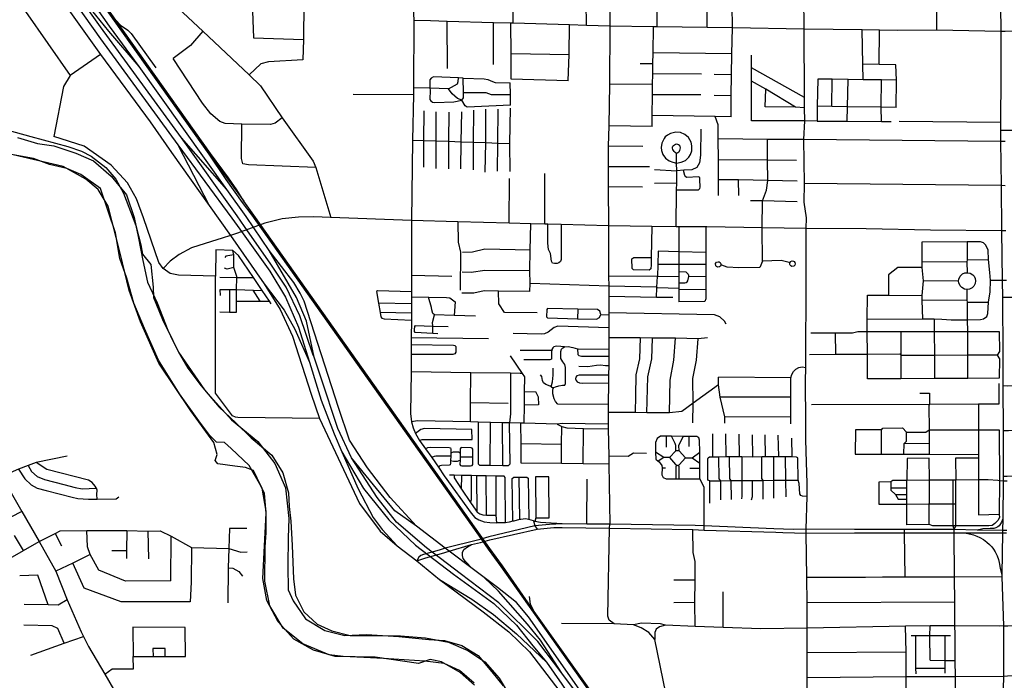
# Model space of a CAD drawing. Header units: millimetres. Extents: x 35 to 72953, y -43 to 70184.
# Tile 67 of 204: x 29095 to 33062, y 34493 to 37154. Entities that reach past the tile are written whole.
import ezdxf

# ---------------------------------------------------------------- set-up
doc = ezdxf.new("R2010")
doc.units = ezdxf.units.MM
for name, color, linetype in [('railways', 4, 'Continuous'), ('roads_1', 1, 'Continuous'), ('roads_2', 2, 'Continuous'), ('roads_3', 3, 'Continuous'), ('water', 7, 'Continuous')]:
    doc.layers.add(name, color=color, linetype=linetype)

msp = doc.modelspace()

# ---------------------------------------------------------------- linework, layer by layer
at = {"layer": 'railways'}
for points in [[(31763.06, 33924.64), (31164.58, 34767.53), (31034.41, 34951.75), (30983.51, 35021.79), (30944.71, 35077.09), (30496.26, 35710.64), (30031.48, 36367.34), (29992.61, 36417.66), (29927.43, 36510.31), (29858.54, 36612.56), (29477.24, 37149.55), (28915.35, 37943.94), (28624.53, 38352.86), (28440.73, 38616.37), (28383.67, 38696.46)], [(31770.35, 33923.69), (31167.99, 34769.98), (31039.76, 34954.24), (30988.85, 35024.27), (30950.05, 35079.57), (30501.61, 35713.12), (30038.53, 36366.89), (29998.18, 36423.01), (29969.5, 36469.4), (29936.64, 36516.6), (29863.29, 36615.88), (29482.58, 37152.02), (28920.7, 37946.42), (28628.92, 38356.66), (28445.07, 38620.26), (28383.67, 38696.46)], [(29482.58, 37152.02), (29501.55, 37132.65), (29531.09, 37111.9), (29544.03, 37098.25), (29643.83, 36960.26)], [(29858.54, 36612.56), (29932.26, 36513.61), (29998.18, 36423.01)], [(31167.99, 34769.98), (31153.17, 34799.37), (31148.93, 34831.24)]]:
    msp.add_lwpolyline(points, dxfattribs=at)
at = {"layer": 'roads_1'}
for points in [[(28211.62, 38747.35), (28439.55, 38455.93), (28529.22, 38335.27), (28634.84, 38177.3), (29029.32, 37630.59), (29420.41, 37077.12), (29732.27, 36650.16), (29950.09, 36354.93), (29982.08, 36310.45), (30102.49, 36140.7), (30165.53, 36036.12), (30218.88, 35916.24), (30262.52, 35774.65), (30293.57, 35674.58)], [(30281.11, 35794.76), (30277.97, 35802.34), (30223.73, 35961.29), (30168.88, 36076.95), (30107.02, 36169.67), (30000.78, 36321.79), (29970.97, 36363.92), (29746.9, 36678.9), (29421.23, 37126.19), (29279.82, 37324.88)], [(29732.27, 36650.16), (29858.19, 36406.04)], [(29930.28, 36469.97), (29746.9, 36678.9)], [(30281.11, 35794.76), (30250.17, 35939.22), (30210.81, 36035.3), (30100.08, 36225.16)], [(30079.54, 36090.66), (30161.03, 35983.48), (30203.35, 35908.01), (30262.52, 35774.65)], [(30307.72, 35714.63), (30281.11, 35794.76)], [(31661.1, 33941.88), (31422.57, 34314.4), (31370.83, 34399.69), (31278.61, 34522.18), (31182.45, 34649.9), (31024.8, 34805.18), (30869.59, 34923.46), (30733.39, 35026.18), (30613.32, 35130.23), (30535.72, 35229.99), (30432.25, 35389.3), (30376.48, 35507.55), (30307.72, 35714.63)], [(30293.57, 35674.58), (30310.2, 35621), (30361.93, 35485.84), (30392.65, 35413.43), (30479.94, 35266.2), (30582.6, 35139.88), (30690.11, 35037.7), (30842.09, 34920.23), (31004.59, 34802.77), (31095.94, 34715.07), (31162.45, 34631.62), (31216.87, 34565.69), (31279.46, 34477.85), (31644.11, 33933.03)], [(30392.65, 35413.43), (30458.77, 35264.07), (30519.11, 35149.02), (30555.49, 35100.42), (30616.18, 35034.23)], [(30694.16, 35113.33), (30606.86, 35176.08), (30520.36, 35279.87), (30432.25, 35389.3)], [(31278.61, 34522.18), (31193.49, 34655), (31140.97, 34719.7), (31024.2, 34852.59), (30966.88, 34906.95)], [(30786.31, 34899.32), (30917, 34819.78), (31003.74, 34758.37), (31096.29, 34680.5), (31216.87, 34565.69)]]:
    msp.add_lwpolyline(points, dxfattribs=at)
at = {"layer": 'roads_2'}
for points in [[(33045.33, 37315.71), (33048.02, 37107.1), (33047.53, 36924.4), (33046.07, 36740.26), (33046.49, 36707.7), (33046.74, 36663.3), (33048.37, 36486.12), (33049.9, 36304.31), (33053.55, 36103.94), (33054.8, 36034.62), (33055.65, 35804.1), (33056.14, 35678.9), (33057.42, 35497.41), (33056.63, 35314.57), (33056.53, 35295.16), (33055.7, 35143.75)], [(33055.7, 35143.75), (33049.78, 35130.35), (33045.84, 35122.69), (33040.25, 35115.81), (33035.07, 35111.07), (33027.71, 35107.03), (33018.77, 35104.47), (33004.35, 35104.41), (32974.97, 35103.12), (32952.61, 35098.03)], [(33055.7, 35143.75), (33054.81, 35095.89)], [(30809.38, 35025.38), (30694.16, 35113.33)], [(31280.68, 35123.54), (31228.95, 35121.12), (31170.18, 35114.77), (30985.62, 35071.24)], [(30988.86, 35058.36), (31179.58, 35101.81), (31247.54, 35109.05), (31279.88, 35109.05)], [(31279.88, 35109.05), (31471.15, 35105.88), (31807.44, 35100.21), (31851.86, 35098.1), (32141.13, 35090.06), (32169.62, 35088.43), (32263.61, 35086.24), (32457.88, 35087.65), (32659.01, 35087.24), (32737.53, 35087.28), (32859.1, 35087.36), (32901.08, 35087.14), (33054.69, 35086.86)], [(32952.61, 35098.03), (32858.98, 35100.09), (32737.69, 35099.98), (32658.8, 35100.27), (32457.76, 35100.53), (32263.94, 35101.34), (32210.32, 35101.06), (32133.1, 35103), (31851.8, 35114.84), (31816.66, 35116.32), (31472.46, 35121.54), (31379.98, 35122.58), (31280.68, 35123.54)], [(30985.62, 35071.24), (30944.39, 35059.17)], [(33054.81, 35095.89), (32952.61, 35098.03)], [(33054.81, 35095.89), (33054.69, 35086.86)], [(33054.69, 35086.86), (33070.95, 35086.67)], [(33071.27, 35095.86), (33054.81, 35095.89)], [(30616.18, 35034.23), (30695.4, 34974.69), (30786.31, 34899.32)], [(30944.39, 35059.17), (30809.38, 35025.38), (30785.13, 35017.33)], [(30794.02, 35003.66), (30825.11, 35013.54), (30915.29, 35039.86)], [(30966.88, 34906.95), (30918.08, 34943.56), (30825.11, 35013.54), (30809.38, 35025.38)], [(30918.08, 34943.56), (30891.03, 34970.97), (30881.78, 34983.3), (30878.41, 34995.73), (30879.22, 35008), (30884.35, 35019.43), (30899.11, 35030.2), (30915.29, 35039.86)], [(30915.29, 35039.86), (30950.85, 35048.71)], [(30950.85, 35048.71), (30988.86, 35058.36)], [(30721.96, 34999.98), (30710.9, 34995.55), (30703.6, 34989.07), (30695.4, 34974.69)], [(30695.4, 34974.69), (30731.5, 34986.32)], [(30785.13, 35017.33), (30721.96, 34999.98)], [(30731.5, 34986.32), (30794.02, 35003.66)], [(33058.73, 34712.26), (33075.71, 34712.34), (33236.07, 34713.16), (33433.57, 34714.17), (33491.66, 34714.47), (33637.14, 34715.22), (33842.61, 34716.27), (33953.28, 34716.85), (34047.66, 34717.33), (34153.77, 34717.88), (34245.88, 34718.37), (34348.79, 34718.9), (34445.35, 34719.41), (34551.94, 34719.95), (34674.75, 34720.61), (34815.87, 34709.32), (34962.9, 34710.62), (34985.68, 34710.63), (35078.2, 34710.51)]]:
    msp.add_lwpolyline(points, dxfattribs=at)
at = {"layer": 'roads_3'}
for points in [[(28134.34, 38768.48), (28183.33, 38711.67), (28241.59, 38634.53), (28301.38, 38563.74), (28454.07, 38382.74), (29203.85, 37312.84), (29293.54, 37192.16), (29421.21, 37013.58), (29620.81, 36743.27), (29707.22, 36618.73), (29858.19, 36406.04), (29943.81, 36285.15)], [(30100.08, 36225.16), (30007.82, 36361.27), (29930.28, 36469.97), (29576.39, 36966.09), (29457.6, 37127.79), (29306.49, 37343.38), (28869.37, 37958.78)], [(30670.95, 37956.84), (30674.53, 37662.87), (30674.52, 37618.18), (30676.7, 37560.29), (30681.36, 37448.91), (30680.85, 37437.48), (30682.32, 37354.61), (30680.73, 37206), (30682.54, 37151.57), (30681.78, 36879.52), (30681.15, 36851.8), (30677.93, 36669.62), (30674.12, 36345.62)], [(31663.58, 37125.92), (31661.9, 37305.82), (31660.73, 37411.68), (31657.29, 37522.46), (31634.48, 37556.56), (31628.45, 37576.35)], [(31864.62, 37122.8), (31864.57, 37225.74), (31863.9, 37310.62), (31864.09, 37340.99), (31862.35, 37396.67), (31861.12, 37480.35), (31862.07, 37526.22), (31861.46, 37575.51)], [(31961.07, 36763.13), (31960.58, 36847.44), (31962.42, 36932.01), (31963.85, 37016.7), (31966.27, 37121.22), (31965.73, 37213.11), (31971.86, 37238.05), (31984.45, 37259.11), (32008.82, 37278.59), (32042.19, 37295.12), (32066.76, 37317.67), (32107.14, 37360.84), (32121.24, 37383.08), (32136.27, 37413.82), (32146.88, 37440.85), (32153.01, 37481.7), (32154.16, 37522.45)], [(32790.18, 37112.48), (32789.98, 37192.18), (32789.76, 37272.84), (32789.56, 37351.72), (32789.35, 37432.7), (32789.14, 37514.27)], [(29554.08, 37370.26), (29832.36, 37107.88), (30019.87, 36932.76), (30065.5, 36888.09), (30153.15, 36759.22), (30277.75, 36584.48), (30288.83, 36559.34), (30348.55, 36357.43)], [(30029.41, 37376.84), (30030.3, 37253.48), (30031.23, 37223.77), (30037.4, 37081.56)], [(29576.39, 36966.09), (29454.36, 37107.68), (29279.82, 37324.88)], [(31083.72, 37140.03), (31081.07, 37232.33), (31077.91, 37346.36)], [(31378.04, 37131.59), (31376.57, 37224.91), (31375.73, 37302.11)], [(32269.33, 34402.44), (32268.01, 34503.47), (32267.92, 34603.96), (32267.54, 34703.67), (32267.33, 34804.78), (32266.35, 34907.32), (32263.61, 35086.24), (32263.94, 35101.34), (32267.6, 35233.3), (32266.79, 35285.44), (32262.88, 35415.66), (32261.36, 35463.18), (32262.01, 35532.99), (32260.83, 35697.92), (32261.53, 35753.78), (32262.94, 36121.05), (32263.8, 36150.56), (32262.92, 36313.71), (32264.05, 36356.26), (32255.46, 36419.53), (32256.18, 36493.96), (32254.59, 36672.11), (32257.64, 36747.08), (32256.77, 36799.64), (32256.56, 36840.54), (32255.59, 37116.74), (32253.88, 37249.18)], [(30239.93, 37220.76), (30238.61, 37074.84), (30236.3, 36992.06), (30096.87, 36985.03), (30066.57, 36977), (30019.87, 36932.76)], [(31471.94, 37222.7), (31472.05, 37128.89), (31471.33, 36895.09), (31468.43, 36726.37), (31465.32, 36644.43), (31465.69, 36561.58), (31466.07, 36480.34), (31466.78, 36324.42), (31467.7, 36121.15), (31467.89, 36081.42), (31468.07, 36040.69), (31468.09, 36035.87), (31468.38, 35973.53), (31468.05, 35965.54), (31468.65, 35913.5), (31468.83, 35872.99), (31468.36, 35826.6), (31468.13, 35799.2), (31467.82, 35760.87), (31467.5, 35722.15), (31466.97, 35691.86), (31466.07, 35604.42), (31465.53, 35571.64), (31465.09, 35524.71), (31465.99, 35506.13), (31468.89, 35395.97), (31468.49, 35363.44), (31472.46, 35121.54)], [(29118.04, 37187.81), (29298.89, 36929.16)], [(31472.05, 37128.89), (31378.04, 37131.59), (31310.27, 37133.53), (31083.72, 37140.03), (31073.41, 37140.33), (31004.08, 37142.33), (30817.77, 37147.67), (30750.03, 37149.62), (30682.54, 37151.57)], [(30817.89, 36957.62), (30817.77, 37147.67)], [(31003.56, 36973.67), (31004.08, 37142.33)], [(31075.01, 36914.65), (31074.62, 37018.5), (31073.41, 37140.33)], [(31304.62, 36907.59), (31308.51, 37014.18), (31310.27, 37133.53)], [(32633.13, 37110.92), (32558.23, 37112.08), (32489.17, 37113.14), (32255.59, 37116.74), (31966.27, 37121.22), (31864.62, 37122.8), (31663.58, 37125.92), (31648.52, 37126.15), (31472.05, 37128.89)], [(31642.41, 36724.48), (31643.07, 36768.46), (31644.32, 36851.05), (31644.96, 36893.26), (31645.61, 36935.78), (31646.23, 36976.88), (31646.89, 37020.93), (31648.52, 37126.15)], [(29832.36, 37107.88), (29783.26, 37049.82), (29714.09, 36997.57)], [(32492.51, 36912.49), (32491.3, 36975), (32489.17, 37113.14)], [(32557.5, 36974.02), (32558.23, 37112.08)], [(32790.18, 37112.48), (32633.13, 37110.92)], [(33620, 37105.72), (33527.34, 37104.65), (33215.22, 37107.59), (33165.71, 37107.51), (33064.82, 37107.34), (33048.02, 37107.1), (32790.18, 37112.48)], [(30037.4, 37081.56), (30238.61, 37074.84)], [(29421.21, 37013.58), (29298.89, 36929.16), (29271.6, 36884.92), (29232.17, 36683.83)], [(31074.62, 37018.5), (31308.51, 37014.18)], [(31963.85, 37016.7), (31646.89, 37020.93)], [(32043.72, 36746.96), (32043.3, 36906.69), (32043.15, 36960.37), (32043.01, 37011.57)], [(29990.11, 36733.83), (29923.18, 36736.27), (29901.25, 36743.74), (29865.72, 36775.09), (29832.18, 36818.12), (29714.09, 36997.57)], [(31646.23, 36976.88), (31594.76, 36976.77)], [(32624.79, 36972.01), (32557.5, 36974.02), (32491.3, 36975)], [(32626.23, 36801), (32626.79, 36910.56), (32624.79, 36972.01)], [(31841.21, 36935.34), (31645.61, 36935.78)], [(31962.42, 36932.01), (31892.71, 36933.03)], [(32256.56, 36840.54), (32043.15, 36960.37)], [(30882.1, 36918.88), (30862.34, 36919.66), (30761.86, 36923.57), (30752.26, 36918.33), (30746.95, 36911.57), (30747.14, 36878.6), (30748.87, 36869.88), (30747.75, 36833.12), (30751.51, 36826.94), (30758.4, 36822.55), (30766.92, 36821.42), (30844.37, 36823.68), (30875.83, 36830.02)], [(30822.16, 36875.96), (30859.06, 36896.41), (30861.96, 36905.81), (30862.34, 36919.66)], [(30875.83, 36830.02), (30883, 36839.4), (30883.42, 36860.62), (30882.1, 36918.88)], [(30882.1, 36918.88), (30966.88, 36916.44), (30981.03, 36913.79), (30999.99, 36905.51), (31011.04, 36900.96), (31070.5, 36899.43)], [(31071.69, 36809.89), (31071.76, 36853.47), (31070.5, 36899.43)], [(31304.62, 36907.59), (31075.01, 36914.65)], [(31644.96, 36893.26), (31471.33, 36895.09)], [(32220.86, 36801.65), (32100.49, 36873.98), (32043.3, 36906.69)], [(32310.31, 36915.11), (32308.13, 36805.66), (32307.5, 36746.03)], [(32626.79, 36910.56), (32566.46, 36911.42), (32492.51, 36912.49), (32432.44, 36913.34), (32367.83, 36914.27), (32310.31, 36915.11)], [(32366.97, 36804.79), (32367.83, 36914.27)], [(32429.14, 36745.13), (32430.43, 36803.87), (32432.44, 36913.34)], [(32566.25, 36743.91), (32565.67, 36801.88), (32566.46, 36911.42)], [(30681.15, 36851.8), (30438.64, 36852.69)], [(31071.69, 36809.89), (30898.19, 36801.85), (30890.02, 36807.04), (30875.83, 36830.02), (30858.94, 36836.68), (30837.15, 36855.56), (30822.16, 36875.96), (30747.14, 36878.6), (30681.78, 36879.52)], [(30883.42, 36860.62), (30973.45, 36860.37), (30994.87, 36852.46), (31071.76, 36853.47)], [(31838.66, 36851.59), (31644.32, 36851.05)], [(31960.58, 36847.44), (31893.24, 36849.32)], [(32098.4, 36803.22), (32100.49, 36873.98)], [(30722.59, 36787.8), (30722.31, 36668.05)], [(30772.16, 36782.7), (30771.31, 36666.32)], [(30823.96, 36782.11), (30822.52, 36664.5)], [(30873.27, 36662.7), (30876.91, 36783.25)], [(30923.38, 36660.93), (30924.21, 36789.93)], [(30972.59, 36659.19), (30973.03, 36793.49)], [(31021.21, 36657.46), (31022.55, 36793.98)], [(31070.83, 36797.78), (31068.28, 36655.8)], [(31961.07, 36763.13), (31897.22, 36764.33), (31643.07, 36768.46)], [(32256.77, 36799.64), (32220.86, 36801.65), (32098.4, 36803.22)], [(32626.23, 36801), (32565.67, 36801.88), (32430.43, 36803.87), (32366.97, 36804.79), (32308.13, 36805.66)], [(29993.91, 36574.27), (29988.55, 36595.31), (29990.11, 36733.83)], [(30153.15, 36759.22), (30124.08, 36737.48), (30106.08, 36732.1), (29990.11, 36733.83)], [(31909.67, 36446.27), (31910.44, 36509.15), (31910.5, 36589.85), (31909.25, 36674.55), (31908.41, 36730.45), (31897.22, 36764.33)], [(32307.5, 36746.03), (32257.64, 36747.08), (32043.72, 36746.96)], [(32307.5, 36746.03), (32429.14, 36745.13), (32566.25, 36743.91), (32606.41, 36743.82)], [(33046.07, 36740.26), (32638.26, 36744.16)], [(28998.26, 36722.65), (29140.71, 36683.4), (29289.23, 36644.16), (29343.79, 36625.05), (29383.19, 36603.93), (29442.79, 36558.67), (29483.19, 36511.4), (29513.5, 36455.08)], [(31642.41, 36724.48), (31468.43, 36726.37)], [(31741.2, 36576.7), (31760.28, 36579.72), (31777.75, 36587.12), (31790.92, 36600.2), (31797.98, 36610.77), (31802.51, 36625.98), (31803.33, 36645.89), (31799.63, 36661.56), (31788.91, 36679.68), (31775.21, 36691.66), (31756.72, 36699.68), (31737.68, 36701.44), (31716.54, 36696.36), (31704.14, 36689.14), (31695.98, 36681.83), (31691.01, 36675.8), (31681.77, 36656.82), (31679.34, 36639.4), (31680.69, 36626.9), (31686.38, 36611.13), (31697.02, 36596.5), (31711.1, 36585.35), (31725.77, 36579.86), (31741.2, 36576.7)], [(31838.52, 36712.8), (31838.16, 36608.83), (31834.14, 36577.87), (31822.35, 36558.44), (31803.03, 36549.84), (31771.14, 36547.82), (31741.99, 36545.97)], [(33623.19, 36714.47), (33390.13, 36712.89), (33250.96, 36709.76), (33195.25, 36709.19), (33129.07, 36708.51), (33089.67, 36708.1), (33064.88, 36707.84), (33046.49, 36707.7)], [(29884.45, 36120.99), (29734.53, 36124.63), (29701.12, 36131.27), (29673.36, 36151.36), (29655.34, 36176.68), (29594.02, 36356.06), (29565.28, 36433.18), (29529.22, 36496.89), (29463.98, 36567.93), (29354.41, 36644.59), (29232.17, 36683.83)], [(30677.93, 36669.62), (30722.31, 36668.05), (30771.31, 36666.32), (30822.52, 36664.5), (30873.27, 36662.7), (30923.38, 36660.93), (30972.59, 36659.19), (31021.21, 36657.46), (31068.28, 36655.8)], [(30722.31, 36668.05), (30721.53, 36559.56)], [(30771.31, 36666.32), (30771.19, 36554.71)], [(30822.52, 36664.5), (30823.03, 36553.4)], [(30872.06, 36553.01), (30873.27, 36662.7)], [(30923.12, 36549.28), (30923.38, 36660.93)], [(30970.57, 36540.45), (30972.59, 36659.19)], [(31020, 36543.66), (31021.21, 36657.46)], [(31068.28, 36655.8), (31069.31, 36542.67)], [(31741.01, 36615.55), (31735.12, 36618.92), (31731.85, 36622.92), (31728.54, 36626.89), (31726.56, 36631.62), (31725.17, 36636.44), (31725.1, 36641.06), (31726.33, 36644.82), (31728.77, 36648.17), (31732.63, 36650.78), (31736.55, 36652.91), (31741.02, 36653.57), (31745.11, 36653.13), (31749.68, 36651.32), (31753.07, 36648.28), (31754.82, 36643.64), (31755.53, 36637.83), (31755.02, 36632.71), (31753.68, 36627.55), (31750.7, 36621.33), (31747.04, 36618.24), (31741.01, 36615.55)], [(33064.45, 36663.37), (33046.74, 36663.3), (32254.59, 36672.11), (32107.66, 36671.9), (31909.25, 36674.55)], [(32086.42, 36315.29), (32087.78, 36423.94), (32103.16, 36466.97), (32108.48, 36507.17), (32108.1, 36588.36), (32107.66, 36671.9)], [(30927.01, 34472.87), (30869.76, 34524.32), (30794.62, 34567.42), (30748.14, 34576.47), (30701.65, 34560.38), (30527.84, 34585.53), (30366.5, 34588.71), (30278.58, 34613.85), (30199.75, 34658.11), (30136.1, 34728.52), (30090.63, 34815.01), (30074.12, 34903.37), (30088.74, 35166.85), (30081.22, 35245.29), (30036.77, 35337.81), (30005.45, 35349.89), (29961.99, 35355.92), (29893.64, 35365.13), (29883.18, 35378.06), (29890.26, 35402.19), (29877.12, 35450.46), (29784.53, 35578.34), (29655.87, 35770.27), (29582.14, 35937.22), (29535.67, 36062.91), (29500.33, 36213.76), (29451.86, 36402.81), (29411.81, 36470.34), (29362.3, 36511.57), (29270.02, 36562.72), (28987.13, 36628.13)], [(31605.98, 36642.85), (31465.32, 36644.43)], [(31739.99, 36320.17), (31741.56, 36468.56), (31741.85, 36495.8), (31742.19, 36527.88), (31741.99, 36545.97), (31741.2, 36576.7), (31741.01, 36615.55)], [(30288.83, 36559.34), (30017.38, 36570.13), (29993.91, 36574.27)], [(32224.67, 36587.2), (32108.1, 36588.36), (31910.5, 36589.85)], [(31210.55, 36331.14), (31210.34, 36534.81)], [(31631.85, 36561.61), (31465.69, 36561.58)], [(31652.9, 36550.52), (31741.99, 36545.97)], [(31741.56, 36468.56), (31829.46, 36469.44), (31835.26, 36474.56), (31836.36, 36479.68), (31835.05, 36510.5), (31834.39, 36519.21), (31829.68, 36521.51), (31782.51, 36518.66), (31778.25, 36520.85), (31774.53, 36526.4), (31770.81, 36541.32), (31771.14, 36547.82)], [(31066.49, 36334.11), (31068.44, 36514.21)], [(31741.85, 36495.8), (31652.83, 36494.71)], [(32227.2, 36503.33), (32108.48, 36507.17), (31991.28, 36508.92), (31910.44, 36509.15)], [(31991.49, 36445.95), (31991.28, 36508.92)], [(33064.92, 36485.42), (33048.37, 36486.12), (32256.18, 36493.96)], [(29513.5, 36455.08), (29562.87, 36325.56), (29583.19, 36247.93), (29590.25, 36209.72), (29622.94, 36168.64), (29632.67, 36076.98), (29634.69, 36035.75), (29671.05, 35946.25), (29734.95, 35815.52), (29839.82, 35663.02), (29948.87, 35541.97), (30053.95, 35454.47), (30123.67, 35365.96), (30166.1, 35268.41), (30179.23, 35144.72), (30177.21, 35067.28), (30175.17, 34953.64), (30177.19, 34857.09), (30197.39, 34812.84), (30246.9, 34740.43), (30324.72, 34693.15), (30404.54, 34673.04), (30492.47, 34678.05), (30622.83, 34669), (30743.08, 34657.94), (30806.75, 34652.9), (30876.83, 34632.94), (30942.51, 34592.71), (30996.73, 34527.19), (31043.22, 34470.87)], [(31604.38, 36479.56), (31466.07, 36480.34)], [(32227.12, 36420.83), (32087.78, 36423.94), (32039.03, 36424.18)], [(30082.61, 36334.2), (29972.27, 36294.94)], [(30674.12, 36345.62), (30348.55, 36357.43), (30279.21, 36359.53), (30217.93, 36358.88), (30152.78, 36351.94), (30082.61, 36334.2)], [(30674.12, 36345.62), (30672.96, 36123.87), (30674.03, 36074.52), (30673.91, 36058.24), (30673.74, 36037.24), (30673.53, 36010.11), (30673.24, 35971.97), (30673.02, 35944.32), (30672.47, 35873.21), (30672.73, 35846.22), (30672.32, 35805.08), (30671.61, 35735.87), (30669.09, 35567.69), (30673.55, 35533.64)], [(33067.64, 36304.36), (33049.9, 36304.31), (32764.06, 36305.82), (32505.1, 36311.94), (32262.92, 36313.71), (32086.42, 36315.29), (31863.65, 36319.89), (31858.57, 36319.93), (31810.45, 36320.39), (31758.07, 36319.88), (31750.72, 36319.99), (31739.99, 36320.17), (31641.24, 36321.7), (31466.78, 36324.42), (31275.89, 36329.16), (31223.17, 36330.91), (31210.55, 36331.14), (31154.43, 36332.17), (31066.49, 36334.11), (30860.32, 36340.55), (30674.12, 36345.62)], [(30860.32, 36340.55), (30861.54, 36258.16), (30871.31, 36218.23), (30869.53, 36064.57)], [(31150.65, 36058.8), (31151.16, 36090.98), (31150.65, 36142.26), (31152.17, 36225.22), (31154.43, 36332.17)], [(31275.89, 36329.16), (31275.95, 36187.63), (31273.93, 36180.09), (31267.36, 36174.56), (31259.79, 36172.04), (31250.18, 36172.04), (31241.59, 36173.55), (31237.55, 36181.6), (31233.76, 36212.23), (31225.93, 36228.35), (31223.15, 36254.47), (31223.17, 36330.91)], [(29972.27, 36294.94), (29943.81, 36285.15)], [(31641.24, 36321.7), (31639.36, 36195.77), (31638.92, 36166.46), (31637.76, 36150.65), (31631.42, 36145.76), (31567.57, 36146.34), (31562.08, 36152.65), (31561.22, 36190.32), (31569.01, 36196.07), (31639.36, 36195.77)], [(31750.72, 36319.99), (31750.72, 36218.51), (31750.73, 36167.62), (31750.73, 36139.38), (31750.73, 36118.65), (31750.73, 36112.66), (31750.57, 36094.05), (31750.38, 36071.89), (31750.34, 36067.54), (31749.92, 36018.33)], [(31858.57, 36319.93), (31859.37, 36216.79), (31859.75, 36167.91), (31859.81, 36159.43), (31859.42, 36117.84), (31858.93, 36065.53), (31858.59, 36029.72), (31854.92, 36018.75)], [(32087.45, 36181.93), (32086.42, 36315.29)], [(29867.97, 36260.58), (29787.01, 36235.28), (29737.27, 36208.06), (29701.43, 36181.44), (29673.36, 36151.36)], [(29910.72, 36273.93), (29867.97, 36260.58)], [(29943.81, 36285.15), (29910.72, 36273.93)], [(29943.81, 36285.15), (30079.54, 36090.66), (30144.67, 35986.83), (30194.62, 35879.24), (30269.78, 35645.94), (30302.36, 35547.68), (30464.57, 35205.85), (30547.03, 35093.22), (30616.18, 35034.23)], [(33069.71, 36103.95), (33053.55, 36103.94), (33005.39, 36104.09), (33003.82, 36135.99), (32998.03, 36188.27), (32996.69, 36225.24), (32987.57, 36246.63), (32977.73, 36254.99), (32966.01, 36259.72), (32911.39, 36259.16), (32729.17, 36257.8), (32729.19, 36178.14), (32729.19, 36155.72), (32734.52, 36101.89), (32729.52, 36042.76), (32729.73, 36022.53), (32731.62, 35949.68)], [(32911.39, 36259.16), (32912.43, 36186.57), (32998.03, 36188.27)], [(30108.91, 36009.69), (30102.06, 36019.82), (30072.5, 36063.56), (30037.38, 36115.52), (29977.07, 36204.78), (29954.45, 36223.91), (29885.59, 36227.68), (29884.45, 36120.99)], [(29901.01, 35976.76), (29940.59, 35976.61), (29967.95, 35976.51), (29968.45, 36020.55), (29968.97, 36067.02), (29969.93, 36116.08), (29969.99, 36119.3), (29957.87, 36155.51), (29957.19, 36206.84), (29954.45, 36223.91)], [(30694.16, 35113.33), (30588.27, 35229.99), (30496.92, 35349.07), (30424.17, 35460.89), (30379.72, 35592.03), (30240.71, 36020.02), (30225.65, 36052.42), (30199.89, 36095.15), (30100.08, 36225.16)], [(31152.17, 36225.22), (30969.36, 36229.53), (30919.19, 36217.98), (30878.35, 36216.79)], [(31666.65, 36221.38), (31665.76, 36167.63), (31664.96, 36119.44)], [(31859.37, 36216.79), (31750.72, 36218.51), (31666.65, 36221.38)], [(29957.19, 36206.84), (29925.54, 36202.26), (29921.74, 36196.23)], [(31898.39, 36170.33), (31898.76, 36171.77), (31902.65, 36177.1), (31908.32, 36179.26), (31912.62, 36178.81), (31917.29, 36175.96), (31920.12, 36170.9), (31920.09, 36167.17), (31920.07, 36165.33), (31917.86, 36161.13), (31914.71, 36158.53), (31908.12, 36157.21), (31904.89, 36158.06), (31901.77, 36160.08), (31899.98, 36162.19), (31898.86, 36164.43), (31898.39, 36170.33)], [(32197.78, 36174.65), (32194.94, 36175.52), (32162.34, 36183.95), (32087.45, 36181.93), (32076.34, 36155.79), (31991.83, 36154.59), (31945.28, 36157.39), (31924.18, 36166.02), (31920.09, 36167.17)], [(32198.36, 36176.58), (32200.69, 36179.57), (32207.53, 36182.44), (32211.68, 36181.9), (32215.46, 36179.77), (32218.12, 36176.42), (32219.3, 36170.45), (32217.84, 36165.8), (32213.84, 36161.81), (32206.06, 36160.49), (32201.69, 36162.38), (32198.78, 36165.45), (32197.59, 36168), (32197.12, 36172.45), (32197.78, 36174.65), (32198.36, 36176.58)], [(32910.25, 36178.79), (32729.19, 36178.14)], [(32912.43, 36186.57), (32910.25, 36178.79), (32912.44, 36135.04)], [(29957.87, 36155.51), (29931.34, 36149.21), (29920.91, 36153.81)], [(31150.65, 36142.26), (30968.46, 36143.88), (30914.08, 36135.93), (30877.6, 36136.59)], [(31750.73, 36167.62), (31665.76, 36167.63)], [(31859.75, 36167.91), (31750.73, 36167.62)], [(31750.73, 36139.38), (31779.28, 36138.57), (31783.16, 36135.11), (31788.06, 36129.43), (31791.33, 36119.46)], [(32729.19, 36155.72), (32632.8, 36155.41), (32595.43, 36125.91), (32595.13, 36044.13)], [(32876.91, 36101.6), (32878.42, 36108.97), (32883.87, 36120.9), (32893.42, 36129.85), (32903.14, 36134.01), (32912.44, 36135.04), (32924.17, 36132.65), (32934.08, 36126.58), (32939.55, 36120.44), (32943.76, 36112.11), (32945.58, 36101.91), (32944.3, 36091.98), (32938.45, 36080.43), (32931.6, 36073.81), (32921.94, 36068.93), (32911.83, 36067.31), (32901.01, 36068.97), (32890.21, 36074.79), (32883.31, 36082.27), (32878.28, 36094.01), (32876.91, 36101.6)], [(29974.61, 35551.95), (29964.36, 35552.42), (29952.5, 35558.71), (29883.94, 35650.26), (29884.45, 36120.99)], [(29902.03, 36117.54), (29969.93, 36116.08), (30037.38, 36115.52)], [(30835.73, 36119.84), (30672.96, 36123.87)], [(31659.91, 36036.7), (31661.29, 36073.93), (31661.42, 36077.43), (31664.96, 36119.44), (31467.7, 36121.15)], [(31750.73, 36118.65), (31664.96, 36119.44)], [(31750.57, 36094.05), (31774.17, 36094.45), (31779.89, 36095.06), (31784.59, 36097.71), (31787.05, 36101.98), (31791.33, 36119.46)], [(31859.42, 36117.84), (31791.33, 36119.46)], [(32509.83, 35805.71), (32509.73, 35897.77), (32509.68, 35948.17), (32731.62, 35949.68), (32778.99, 35948.95), (32809.91, 35948.48), (32847.12, 35945.37), (32913.73, 35945.38), (32965.64, 35946.32), (32978.15, 35949.13), (32990.65, 35958.77), (32995.66, 35970.91), (32997.53, 36015.73), (33004.08, 36058.06), (33005.39, 36104.09)], [(32876.91, 36101.6), (32734.52, 36101.89)], [(29904.05, 36043.88), (29903.29, 36067.01), (29940.35, 36067.01), (29968.97, 36067.02), (30036.34, 36064.77), (30072.5, 36063.56)], [(29940.35, 36067.01), (29940.59, 35976.61)], [(30063.61, 36020.03), (30036.34, 36064.77)], [(30673.91, 36058.24), (30536.08, 36061.73), (30531.93, 36059.12), (30540.46, 36012.44), (30547.33, 35974.87), (30550.52, 35957.39), (30554.46, 35951.95), (30563.66, 35948.9), (30673.02, 35944.32)], [(31150.65, 36058.8), (31024.35, 36060.3), (30965.62, 36062.1), (30925.08, 36052.4), (30875.83, 36052.12)], [(31180.12, 35973.97), (31047.88, 35975.39), (31025.72, 36009.82), (31024.35, 36060.3)], [(31467.89, 36081.42), (31151.16, 36090.98)], [(31661.42, 36077.43), (31467.89, 36081.42)], [(31750.38, 36071.89), (31663.89, 36073.87), (31661.29, 36073.93)], [(31858.93, 36065.53), (31750.34, 36067.54)], [(32913.72, 36016.66), (32911.53, 36024.43), (32911.83, 36067.31)], [(29968.45, 36020.55), (30063.61, 36020.03), (30102.06, 36019.82)], [(30673.74, 36037.24), (30741.93, 36036.5), (30813.95, 36035.71), (30827.52, 36033.54), (30850.06, 36018.06), (30845.9, 35962.74)], [(30931.7, 35960.34), (30845.9, 35962.74), (30765.8, 35964.92), (30759.66, 35970.8), (30755.29, 35985.17), (30754.64, 35995.19), (30741.93, 36036.5)], [(31468.07, 36040.69), (31659.91, 36036.7), (31726.6, 36036.2)], [(31854.92, 36018.75), (31749.92, 36018.33)], [(32509.68, 35948.17), (32510.38, 36045.01), (32595.13, 36044.13), (32729.52, 36042.76)], [(32911.53, 36024.43), (32729.73, 36022.53)], [(32914.02, 35709.02), (32914.12, 35802.58), (32914.1, 35898.36), (32913.73, 35945.38), (32913.72, 36016.66), (32997.53, 36015.73)], [(33195.69, 36035.5), (33178.25, 36035.49), (33134.3, 36035.43), (33071.05, 36035.36), (33054.8, 36034.62)], [(30673.53, 36010.11), (30540.46, 36012.44)], [(30673.24, 35971.97), (30547.33, 35974.87)], [(31221.38, 35952.98), (31342.88, 35949.55), (31418.74, 35947.41), (31431.47, 35955.1), (31435.88, 35967.06), (31432.65, 35979.45), (31422.28, 35986.18), (31344.03, 35987.88), (31221.97, 35990.55), (31218.03, 35987.18), (31217.54, 35956.62), (31221.38, 35952.98)], [(31344.03, 35987.88), (31342.88, 35949.55)], [(30759.65, 35889.95), (30759.4, 35920.28), (30758.79, 35933.77), (30765.8, 35964.92)], [(31435.88, 35967.06), (31468.05, 35965.54)], [(31941.32, 35927.11), (31934.24, 35939.18), (31915.55, 35956.77), (31893.87, 35965.7), (31468.38, 35973.53)], [(32778.99, 35948.95), (32779, 35898.16), (32779.92, 35802), (32780.17, 35708.43), (32644.61, 35707.82)], [(30779.36, 35888.9), (30759.65, 35889.95), (30688.97, 35893.69), (30685.9, 35898.05), (30685.9, 35905.89), (30686.34, 35917.66), (30689.85, 35921.79), (30759.4, 35920.28), (30820.73, 35918.95)], [(31468.65, 35913.5), (31262.81, 35919.53), (31248.73, 35914.83), (31223.64, 35895.5), (31209.77, 35888.86), (31195.79, 35887.37), (31082.48, 35889.98)], [(32282.4, 35892.76), (32380.03, 35892.96), (32450.59, 35893.11), (32471.85, 35897.6), (32509.73, 35897.77), (32644.8, 35897.97), (32779, 35898.16), (32914.1, 35898.36), (33040.77, 35898.54), (33041.47, 35818.05), (33032.36, 35803.09), (33041.48, 35788.58), (33041.23, 35709.6), (32914.02, 35709.02), (32780.17, 35708.43)], [(32644.8, 35897.97), (32644.64, 35804.24), (32644.61, 35707.82), (32509.94, 35707.22), (32509.83, 35805.71)], [(30983.72, 35868.43), (30672.47, 35873.21)], [(31866.55, 35872.8), (31827.65, 35868.27), (31737.22, 35871.79), (31644.26, 35871.78), (31594.85, 35872.12), (31468.83, 35872.99)], [(31594.85, 35872.12), (31591.34, 35788.69), (31576.97, 35723.22), (31575.38, 35639.64), (31574.43, 35571.26)], [(31621.04, 35571.1), (31626.08, 35715.41), (31641.73, 35788.32), (31644.26, 35871.78)], [(31712.99, 35570.11), (31715.5, 35702.35), (31730.03, 35782.26), (31737.22, 35871.79)], [(31806.97, 35530.9), (31808.48, 35608.83), (31806.44, 35709.39), (31821.34, 35782.79), (31827.65, 35868.27)], [(32380.03, 35892.96), (32381.65, 35805.01)], [(30672.73, 35846.22), (30842.48, 35842.71), (30848.04, 35841.2), (30851.83, 35837.66), (30851.57, 35815.56), (30847.78, 35807.99), (30839.7, 35804.98), (30672.32, 35805.08)], [(31238.29, 35821.02), (31111.76, 35821.85)], [(31290.36, 35836.91), (31274.69, 35838.19), (31257.77, 35839.2), (31247.16, 35836.68), (31242.87, 35832.4), (31238.58, 35825.62), (31238.29, 35821.02), (31238.07, 35817.32), (31238.07, 35808.02), (31237.81, 35793.19), (31237.3, 35786.9), (31230.99, 35784.64), (31125.65, 35784.64)], [(31263.41, 35605.69), (31253.23, 35616.45), (31247.92, 35626.74), (31243.12, 35647.6), (31243.5, 35662.01), (31244.77, 35668.53), (31246.91, 35672.01), (31252.97, 35675.76), (31266.87, 35679.78), (31281.52, 35682.07), (31291.12, 35682.55), (31293.65, 35688.08), (31293.9, 35752.94), (31291.36, 35765.79), (31283.28, 35776.1), (31275.46, 35789.92), (31274.44, 35805.76), (31275.7, 35818.05), (31278.23, 35826.63), (31283.28, 35832.92), (31290.36, 35836.91), (31305.01, 35837.42), (31323.95, 35833.39), (31342.51, 35828.94), (31344.92, 35828.36), (31468.36, 35826.6)], [(31342.51, 35828.94), (31342.9, 35805.01), (31347.33, 35800.98), (31358.44, 35799.2), (31468.13, 35799.2)], [(31127.58, 35528.49), (31128.59, 35602.06), (31129.31, 35655.15), (31130.14, 35715.19), (31120.68, 35729.26), (31072.66, 35800.68)], [(33032.36, 35803.09), (32914.12, 35802.58), (32779.92, 35802), (32649.38, 35801.43), (32644.64, 35804.24), (32640.95, 35806.87), (32509.83, 35805.71), (32381.65, 35805.01), (32276.61, 35804.43)], [(31236.69, 35674.6), (31242.11, 35695.9), (31244.13, 35722.8), (31244.63, 35750.95)], [(31348.01, 35758.15), (31383.95, 35757.6), (31419.19, 35762.75), (31434.47, 35763.38), (31454.43, 35760.88), (31467.82, 35760.87)], [(32201.55, 35526.4), (32201.63, 35552.55), (32201.83, 35633), (32202.04, 35711.94), (32204.99, 35725.41), (32211.76, 35737.43), (32221.77, 35746.97), (32234.13, 35753.18), (32247.79, 35755.52), (32261.53, 35753.78)], [(31120.68, 35729.26), (31111.58, 35729.1), (31072.01, 35729.66), (30911.95, 35731.92), (30671.61, 35735.87)], [(30911.35, 35533.92), (30910.99, 35610.95), (30911.95, 35731.92)], [(31072.01, 35729.66), (31072.02, 35567.1), (31068.82, 35529.96)], [(31244.77, 35668.53), (31236.69, 35674.6), (31232.77, 35677.3), (31215.08, 35685.09), (31204.97, 35690.84), (31201.7, 35701.43), (31198.66, 35716.73), (31193.61, 35724.05)], [(31467.5, 35722.15), (31348.97, 35722.8), (31339.12, 35719.79), (31335.57, 35714), (31334.06, 35707.22), (31336.45, 35700.72), (31341.13, 35695.62), (31349.72, 35691.85), (31361.6, 35690.62), (31466.97, 35691.86)], [(31936.31, 35529.4), (31936.3, 35555.04), (31916.59, 35633.47), (31910.49, 35682.98), (31910.52, 35714.42)], [(32202.04, 35711.94), (31910.52, 35714.42)], [(31129.31, 35655.15), (31172.93, 35657.03), (31184.11, 35634.78), (31185.39, 35603.33), (31128.59, 35602.06)], [(31910.49, 35682.98), (31808.48, 35608.83), (31762, 35575.64), (31712.99, 35570.11), (31621.04, 35571.1), (31574.43, 35571.26), (31465.53, 35571.64)], [(32285.03, 35604.1), (32760.69, 35605.81), (32957.49, 35606.52), (33041.32, 35607.17), (33040.66, 35689.26)], [(33631.4, 35686.59), (33075.04, 35677.89), (33056.14, 35678.9)], [(32201.83, 35633), (31916.59, 35633.47)], [(32720.57, 35650.24), (32760.61, 35650.4), (32760.69, 35605.81), (32757.79, 35598.13), (32758.99, 35501.83), (32759.06, 35448.7), (32759.12, 35403.54)], [(31062.37, 35608.02), (30910.99, 35610.95)], [(31466.07, 35604.42), (31263.41, 35605.69)], [(32957.49, 35606.52), (32957.11, 35501.92), (32957.34, 35403.07), (32957.29, 35387.54), (32957.04, 35300.05), (32957.22, 35160.25), (33041.45, 35161.71)], [(30302.36, 35547.68), (29974.61, 35551.95)], [(31260.03, 35525.35), (31127.58, 35528.49), (31113.36, 35528.84), (31068.82, 35529.96), (31040.77, 35530.71), (30991.26, 35532.03), (30942.25, 35533.34), (30911.35, 35533.92), (30697.68, 35538.26), (30673.55, 35533.64)], [(32201.63, 35552.55), (31936.3, 35555.04)], [(30673.55, 35533.64), (30680.22, 35509.44), (30689.96, 35487.54), (30706.19, 35459.36), (30730.03, 35425.98), (30755.63, 35390.73), (30781.99, 35351.91), (30805.06, 35316.54), (30913.86, 35165.7), (30929.32, 35149.22), (30945.03, 35139.43), (30966.29, 35131.13), (30989.27, 35129.02), (31016.15, 35127.3)], [(30917.54, 35463.03), (30916.67, 35503.63), (30725.75, 35506.74), (30710.52, 35503.34), (30689.96, 35487.54)], [(30942.25, 35533.34), (30941.61, 35365.11), (30947.61, 35359.28), (30989.86, 35359.24), (31041.79, 35358.45), (31064.52, 35358.25), (31070.34, 35364.77), (31068.82, 35529.96)], [(30989.86, 35359.24), (30991.26, 35532.03)], [(31041.79, 35358.45), (31040.77, 35530.71)], [(31115.73, 35367.86), (31115.18, 35445.47), (31113.36, 35528.84)], [(31465.09, 35524.71), (31280.26, 35527.43), (31260.03, 35525.35)], [(31260.03, 35525.35), (31278.99, 35515.52), (31299.79, 35510.28), (31365.87, 35507.46), (31465.99, 35506.13)], [(31277.71, 35366.07), (31277.99, 35443.05), (31278.99, 35515.52)], [(31365.39, 35364.87), (31365.87, 35507.46)], [(32566.45, 35501.8), (32461.45, 35501.74), (32460.99, 35404.56), (32566.95, 35404), (32656.98, 35403.78), (32759.12, 35403.54), (32957.34, 35403.07)], [(32566.95, 35404), (32566.45, 35501.8), (32571.77, 35508.54), (32651.32, 35509.9), (32667.48, 35492.67), (32745.3, 35493.17), (32758.99, 35501.83), (32957.11, 35501.92), (33040.84, 35501.96), (33042.67, 35296.88), (33041.45, 35161.71), (33041.44, 35159.23), (33041.64, 35150.78), (33036.68, 35138.3), (33023.84, 35124.87), (33012.64, 35117.17), (32999.16, 35115.05), (32866.06, 35115.78), (32854.38, 35115.67), (32773.98, 35114.88), (32758.84, 35120.48), (32669.18, 35119.91), (32668.58, 35202.69), (32668.44, 35222.92), (32668.62, 35241.27), (32668.62, 35268.14), (32668.74, 35298.15)], [(33631.88, 35503.96), (33431.25, 35502.16), (33232.38, 35499.7), (33077.97, 35498.42), (33057.42, 35497.41)], [(30706.19, 35459.36), (30715.86, 35463.41), (30917.54, 35463.03)], [(31834.87, 35304.34), (31834.61, 35345.82), (31834.55, 35367.54), (31834.41, 35412.7), (31834.27, 35459.87), (31830.34, 35469.89), (31822.9, 35475.11), (31791.02, 35475.19), (31767.91, 35475.54), (31721.06, 35476.23), (31699.37, 35476.55), (31676.17, 35475.87), (31662.79, 35466.98), (31657.03, 35450.99), (31656.85, 35412.69), (31657.96, 35384.49), (31666.88, 35376.32), (31670.94, 35373.68), (31682.6, 35358.26), (31683.23, 35348.87), (31682.39, 35321.31), (31687.63, 35309.65), (31699.9, 35304.32), (31738.83, 35304.42), (31752.42, 35304.41), (31834.87, 35304.34)], [(31699.37, 35476.55), (31698.99, 35432.79)], [(31738.64, 35416.91), (31738.71, 35439.48), (31735.8, 35447.56), (31721.06, 35476.23)], [(31751.54, 35416.82), (31750.88, 35438.52), (31767.91, 35475.54)], [(31791.02, 35475.19), (31790.75, 35434.69)], [(31887.8, 35393.1), (31886.88, 35486.44)], [(31940.54, 35394.03), (31939.6, 35486)], [(31994.91, 35393.97), (31993.5, 35484.6)], [(32048.16, 35393.88), (32046.96, 35482.15)], [(32100.03, 35394.48), (32098.65, 35481.8)], [(32153.09, 35394.09), (32151.19, 35480.52)], [(32206.39, 35394.18), (32205.8, 35468.29)], [(32656.98, 35403.78), (32657.46, 35447.57), (32667.76, 35456.55), (32667.48, 35492.67)], [(30730.03, 35425.98), (30738.9, 35430.26), (30748.5, 35432.52), (30825.42, 35430.64), (30830.22, 35429.4), (30832.49, 35424.24), (30832.37, 35412.77), (30832.23, 35409.4), (30831.62, 35395.31), (30831.12, 35378.97), (30830.72, 35365.91), (30829.2, 35361.51), (30824.91, 35359.25), (30794.86, 35358.75), (30788.16, 35356.36), (30781.99, 35351.91)], [(30876.7, 35430.28), (30872.41, 35429.4), (30870.01, 35426.13), (30869.63, 35409.01), (30869.29, 35393.68), (30868.99, 35379.6), (30868.62, 35362.9), (30870.77, 35358.5), (30876.96, 35356.74), (30911.69, 35356.36), (30917.63, 35357.74), (30920.54, 35362.9), (30920.4, 35393.3), (30920.28, 35423.97), (30918.51, 35428.24), (30914.34, 35429.53), (30876.7, 35430.28)], [(31277.99, 35443.05), (31115.18, 35445.47)], [(32657.46, 35447.57), (32759.06, 35448.7)], [(29285.93, 35395.58), (29161.74, 35370.08), (29129.16, 35357.68), (29090.77, 35343.07), (29023.41, 35314.23)], [(30831.62, 35395.31), (30771.36, 35395.46), (30765.05, 35394.46), (30755.63, 35390.73)], [(30831.12, 35378.97), (30842.72, 35375.85), (30859.27, 35375.35), (30868.99, 35379.6)], [(30832.23, 35409.4), (30842.91, 35413.94), (30862.68, 35413.43), (30869.63, 35409.01)], [(30869.29, 35393.68), (30920.4, 35393.3)], [(31620.05, 35406.97), (31567.19, 35407.44), (31546.24, 35395.21), (31468.89, 35395.97)], [(31712.16, 35390.63), (31690.27, 35390.63), (31656.85, 35412.69)], [(31690.27, 35390.63), (31666.88, 35376.32)], [(31745.11, 35358.82), (31752.42, 35361.47), (31777.93, 35389.85), (31751.54, 35416.82), (31738.64, 35416.91), (31712.16, 35390.63), (31737.15, 35362), (31745.11, 35358.82)], [(31777.93, 35389.85), (31804.68, 35389.77), (31834.41, 35412.7)], [(31804.68, 35389.77), (31834.55, 35367.54)], [(31875.94, 35207.1), (31874.69, 35295.93), (31869.82, 35297.92), (31867.7, 35302.51), (31867.32, 35385.02), (31868.56, 35389.12)], [(31868.56, 35389.12), (31873.43, 35392.72), (31887.8, 35393.1), (31911.89, 35393.22), (31940.54, 35394.03), (31954.84, 35394.21), (31994.91, 35393.97), (32004.02, 35394.04), (32048.16, 35393.88), (32084.19, 35394.13), (32100.03, 35394.48), (32132.98, 35394.47), (32153.09, 35394.09), (32180.48, 35393.93), (32206.39, 35394.18), (32223.12, 35393.88), (32228.11, 35391.14)], [(31920.18, 35220.28), (31919.01, 35296.23), (31912.89, 35305.25), (31911.89, 35393.22)], [(31962.43, 35220.79), (31961.02, 35297.83), (31955.47, 35304.83), (31954.84, 35394.21)], [(32004.02, 35394.04), (32004.66, 35297.99), (32004.17, 35235.13), (32002.29, 35223.57)], [(32089.66, 35223.07), (32089.5, 35298.28), (32084.3, 35305.7), (32084.19, 35394.13)], [(32133.11, 35227.31), (32133.1, 35299.28), (32132.98, 35394.47)], [(32182.89, 35231.75), (32181.89, 35299.67), (32180.48, 35393.93)], [(32267.6, 35233.3), (32248.46, 35234.45), (32242.09, 35237.05), (32238.03, 35244.26), (32234.58, 35285.63), (32231.59, 35299.48), (32229.83, 35387.26), (32228.11, 35391.14)], [(32758.84, 35120.48), (32758.29, 35203.32), (32760.3, 35208.13), (32760.53, 35298.95), (32758.84, 35387.22), (32670.21, 35386.52), (32668.74, 35298.15)], [(32957.29, 35387.54), (32864.89, 35387.28), (32865.94, 35299.53)], [(29090.77, 35343.07), (29116.55, 35304.5), (29141.64, 35280.8), (29165.46, 35267.52), (29201.83, 35257.76), (29306.56, 35230.14), (29329.35, 35225.92), (29372.87, 35223.04), (29407.41, 35223.18), (29483.25, 35223.47), (29494.27, 35231.72)], [(29129.16, 35357.68), (29143.24, 35334.66), (29165.19, 35314.57), (29194.65, 35302.48), (29272.84, 35281.68), (29318.19, 35269.06), (29346.58, 35264.97), (29375.14, 35265.67), (29404.62, 35266.38)], [(29407.41, 35223.18), (29406.53, 35241.34), (29406.79, 35259.46), (29404.62, 35266.38), (29403.81, 35268.91), (29398.91, 35274.81), (29387.39, 35290.06), (29372.26, 35299.09), (29204.53, 35342.52), (29161.74, 35370.08)], [(31468.49, 35363.44), (31365.39, 35364.87), (31277.71, 35366.07), (31115.73, 35367.86)], [(31683.23, 35348.87), (31696.4, 35349.07)], [(31752.42, 35304.41), (31751.78, 35355.88), (31745.11, 35358.82), (31738.19, 35355.83), (31738.83, 35304.42)], [(31834.61, 35345.82), (31794.75, 35346.73)], [(29023.41, 35314.23), (29103.53, 35172.42), (29173.23, 35051.73), (29240.92, 34932.03), (29286.37, 34817.38), (29342.94, 34688.64), (29352.14, 34669.99), (29372.24, 34629.3), (29437.91, 34517.65), (29492.89, 34421.77), (29534.5, 34349.22), (29574.61, 34270.37), (29639.51, 34137.49), (29648.58, 34122.03)], [(31052.18, 35127.96), (31051.39, 35310.46), (31046.85, 35314.76), (31012.99, 35315.5), (30974.33, 35316.33), (30937.19, 35317.14), (30914.71, 35317.63), (30876.32, 35318.47), (30845.01, 35319.15), (30827.06, 35319.54)], [(30845.01, 35319.15), (30845.25, 35308.47), (30875.59, 35262.71), (30911.64, 35208.78), (30932.15, 35177.99), (30938.25, 35170.99), (30940.49, 35168.42), (30948.83, 35163.88), (30960.44, 35159.87), (30975.6, 35158.11), (31013.78, 35157.73)], [(30875.59, 35262.71), (30876.32, 35318.47)], [(30911.64, 35208.78), (30914.72, 35221.49), (30914.71, 35317.63)], [(30938.25, 35170.99), (30937.19, 35317.14)], [(30975.6, 35158.11), (30974.33, 35316.33)], [(31012.99, 35315.5), (31013.78, 35157.73), (31016.15, 35127.3)], [(31082.36, 35133.91), (31079.69, 35306.47), (31085.74, 35311.97), (31106.22, 35311.68), (31138.8, 35311.22), (31144.1, 35307.2), (31146.57, 35141.35)], [(31106.22, 35311.68), (31108.76, 35140.16)], [(31173.76, 35147.43), (31227.45, 35147.58), (31226.97, 35313.02), (31173.29, 35312.86), (31173.76, 35147.43)], [(31379.98, 35122.58), (31380.91, 35303.92)], [(31851.86, 35098.1), (31851.8, 35114.84), (31852.68, 35271.66), (31834.87, 35304.34)], [(31874.69, 35295.93), (31919.01, 35296.23), (31961.02, 35297.83), (32004.66, 35297.99), (32047.23, 35298), (32089.5, 35298.28), (32133.1, 35299.28), (32181.89, 35299.67), (32231.59, 35299.48)], [(33073.37, 35295.24), (33056.53, 35295.16), (33042.67, 35296.88), (33034.79, 35297.87), (32997.08, 35300.27), (32957.04, 35300.05), (32865.94, 35299.53), (32854.1, 35299.46), (32760.53, 35298.95), (32668.74, 35298.15)], [(33634.37, 35317.15), (33501.62, 35316.55), (33432.9, 35316.25), (33233.24, 35315.36), (33073.55, 35314.64), (33056.63, 35314.57)], [(32043.11, 35220.35), (32046.86, 35233.14), (32047.23, 35298)], [(32604.87, 35291.94), (32555.75, 35291.74), (32555.61, 35202.68), (32668.58, 35202.69), (32758.29, 35203.32), (32854.24, 35204.37), (32866.01, 35204.54)], [(32668.74, 35298.15), (32612.2, 35298.11), (32604.87, 35291.94), (32604.82, 35268.13), (32604.79, 35259.15), (32623.63, 35241.17), (32634.2, 35223.09)], [(32604.82, 35268.13), (32668.62, 35268.14)], [(32854.1, 35299.46), (32854.24, 35204.37), (32854.38, 35115.67), (32858.98, 35100.09), (32866.06, 35115.78), (32866.01, 35204.54), (32865.94, 35299.53)], [(32623.63, 35241.17), (32668.62, 35241.27)], [(32634.2, 35223.09), (32668.44, 35222.92)], [(29103.53, 35172.42), (29017.63, 35129.19), (28842.77, 34962.28), (28768.97, 34804.41), (28764.92, 34744.06)], [(31164.86, 35135.12), (31146.57, 35141.35), (31133.1, 35143.51), (31113.63, 35141.31), (31108.76, 35140.16), (31085.56, 35134.73), (31082.36, 35133.91), (31066.84, 35129.99), (31052.18, 35127.96), (31048.03, 35127.38), (31016.15, 35127.3)], [(31173.76, 35147.43), (31170.95, 35133.25)], [(30009.95, 35104.91), (29940.22, 35103.91), (29937.18, 35024.46), (29935.15, 34946.01), (29934.12, 34805.23)], [(31164.86, 35135.12), (31170.18, 35114.77), (31179.58, 35101.81)], [(31280.68, 35123.54), (31193.46, 35128.15), (31170.95, 35133.25), (31164.86, 35135.12)], [(31490.36, 34720.7), (31469.14, 34734.78), (31464.09, 34751.88), (31471.15, 35105.88), (31472.46, 35121.54)], [(29110.57, 35015.54), (29074.21, 35076.88)], [(29173.23, 35051.73), (29238.03, 35084.24), (29258.12, 35094.95), (29366.24, 35095.94), (29526.92, 35096.92), (29610.79, 35093.89), (29661.31, 35094.89), (29705.78, 35073.77), (29787.63, 35028.5), (29937.18, 35024.46), (29985.68, 35009.37), (30011.96, 35010.37)], [(29238.03, 35084.24), (29263.82, 35034.46)], [(29703.74, 34893.75), (29521.84, 34891.76), (29413.72, 34936.03), (29379.37, 35000.4), (29368.26, 35030.58), (29366.24, 35095.94)], [(29526.92, 35096.92), (29524.89, 35014.46), (29524.89, 34984.29)], [(29610.79, 35093.89), (29613.81, 34982.27)], [(29703.74, 34893.75), (29705.78, 35073.77)], [(31815.95, 34709.23), (31815.26, 34806.08), (31816.28, 34896.92), (31816.59, 34971.6), (31808.26, 35008.29), (31807.44, 35100.21)], [(32662.3, 34908.28), (32659.01, 35087.24), (32658.8, 35100.27)], [(32870.2, 33903.37), (32868.3, 34106.66), (32867.72, 34167.63), (32867.5, 34190.76), (32867.25, 34217.94), (32867.07, 34237.57), (32866.41, 34308.48), (32864.54, 34506.79), (32862.92, 34573.03), (32862.93, 34678.74), (32862.61, 34712.76), (32861.73, 34807.25), (32860.77, 34908.77), (32859.1, 35087.36), (32858.98, 35100.09)], [(32901.08, 35087.14), (32926.01, 35081.35), (32937.5, 35078.45), (32950.6, 35073.77), (32963, 35068.15), (32977.97, 35059.6), (32991.71, 35049.17), (33002.44, 35039.71), (33011.42, 35031.09), (33017.8, 35021.66), (33024.67, 35011.19), (33032.85, 34994.66), (33037.67, 34979.63), (33040.96, 34967.43), (33044.23, 34944.79), (33050.89, 34919.1)], [(33054.69, 35086.86), (33050.89, 34919.1), (33050.93, 34909.24), (33058.73, 34712.26), (33057.97, 34508.71), (33053.38, 34307.73), (33054.34, 34108.2)], [(29032.73, 34845.59), (29031.73, 34917.99), (29035.78, 34962.24), (29046.9, 34979.33), (29110.57, 35015.54), (29173.23, 35051.73)], [(29787.63, 35028.5), (29785.59, 34887.7), (29781.54, 34809.27)], [(29379.37, 35000.4), (29309.64, 34965.21), (29240.92, 34932.03)], [(29524.89, 35014.46), (29466.28, 35014.47)], [(29781.54, 34809.27), (29504.65, 34809.31), (29355.09, 34863.63), (29309.64, 34965.21)], [(29935.15, 34946.01), (29954.35, 34945.01), (29978.6, 34930.93), (29992.75, 34912.82)], [(29210.56, 34796.86), (29168.16, 34915.96), (29095.4, 34913.96)], [(31732.76, 33911.52), (31613.86, 34074.09), (31572.14, 34139.01), (31144.45, 34748.86), (31095.94, 34805.99), (31019.95, 34867.13), (30966.88, 34906.95)], [(33050.93, 34909.24), (32860.77, 34908.77), (32770.51, 34908.55), (32662.3, 34908.28), (32633.83, 34908.21), (32570.54, 34908.06), (32502.31, 34907.18), (32266.35, 34907.32)], [(30786.31, 34899.32), (30962.55, 34768.98), (31065.23, 34687.72), (31148.49, 34607.27), (31288.36, 34424.63), (31498.58, 34060.96), (31603.56, 33913.41), (31608.78, 33901.29), (31649.78, 33842.1), (32095.2, 33224.18), (32183.35, 33088.19), (32284.44, 32891.05), (32359.67, 32697.93), (32411.45, 32509.63), (32450.37, 32341.58), (32462.16, 32290.63), (32464.6, 32280.16)], [(31816.28, 34896.92), (31730.73, 34896.65)], [(31928.64, 34705.95), (31928.63, 34850.05)], [(29286.37, 34817.38), (29249.99, 34796.27), (29210.56, 34796.86), (29113.56, 34798.31)], [(31815.26, 34806.08), (31730.06, 34805.41)], [(32861.73, 34807.25), (32267.33, 34804.78)], [(29274.72, 34642.42), (29248.96, 34701.87), (29225.6, 34713.07), (29111.82, 34714.53)], [(29681.47, 34589.07), (29681.47, 34621.62), (29631.96, 34621.62), (29632.96, 34589.1), (29681.47, 34589.07), (29763.32, 34589.02), (29762.32, 34705.67), (29551.12, 34706.71), (29552.6, 34589.16), (29632.96, 34589.1)], [(33058.73, 34712.26), (33042.67, 34711.57), (32862.61, 34712.76), (32762.45, 34711.96), (32663.55, 34710.77), (32267.54, 34703.67), (32080.93, 34700.25), (31928.64, 34705.95), (31815.95, 34709.23), (31696.2, 34715.33), (31676.97, 34720.14), (31600.4, 34722.75), (31567.38, 34716.13), (31490.36, 34720.7), (31278.29, 34722.12)], [(32097.06, 33912.33), (32069.49, 33988.56), (32051.29, 34011.69), (32025.17, 34026.58), (31954.02, 34025.77), (31891.77, 34037.03), (31848.92, 34064.38), (31742.99, 34224.49), (31653.58, 34657.92), (31629.9, 34686.11), (31598.24, 34704.82), (31567.38, 34716.13)], [(31696.2, 34715.33), (31671.87, 34708.39), (31659.46, 34698.77), (31653.94, 34685.3), (31653.58, 34657.92)], [(32667.42, 34405.78), (32666.49, 34506.62), (32665.75, 34606.61), (32663.55, 34710.77)], [(32762.3, 34573.65), (32762.04, 34672.44), (32762.45, 34711.96)], [(29139.49, 34594.26), (29274.72, 34642.42), (29352.14, 34669.99)], [(32844.39, 34672.28), (32823.52, 34672.32), (32762.04, 34672.44), (32705.01, 34672.43), (32686.31, 34672.59)], [(32706.63, 34519.48), (32705.47, 34541.27), (32705.01, 34672.43)], [(32822.82, 34521.9), (32822.91, 34541.59), (32823.06, 34573.28), (32823.52, 34672.32)], [(29437.91, 34517.65), (29468.22, 34538.77), (29553.12, 34538.75), (29552.6, 34589.16)], [(32665.75, 34606.61), (32267.92, 34603.96)], [(32762.3, 34573.65), (32823.06, 34573.28), (32862.92, 34573.03)], [(33639.04, 34513.37), (33546.49, 34513.35), (33435.21, 34512.32), (33344.63, 34511.66), (33237.02, 34511.21), (33074.04, 34509.61), (33057.97, 34508.71), (32864.54, 34506.79), (32666.49, 34506.62), (32268.01, 34503.47)], [(32705.47, 34541.27), (32822.91, 34541.59)]]:
    msp.add_lwpolyline(points, dxfattribs=at)
at = {"layer": 'water'}
for points in [[(29086.3, 36679.38), (29167.1, 36655.77), (29233.02, 36646.4), (29321.66, 36616.94), (29392.13, 36586.16), (29463.73, 36524.62), (29525.09, 36448.34), (29555.77, 36357.37), (29562.87, 36325.56), (29572.8, 36281.1), (29590.98, 36184.78), (29610.29, 36096.48), (29648.93, 36013.53), (29692.1, 35903.82), (29731.87, 35820.86), (29734.95, 35815.52), (29772.79, 35749.95), (29826.21, 35679.05), (29839.82, 35663.02), (29898.94, 35593.41), (29966, 35530.53), (30027.38, 35470.32), (30110.36, 35399.41), (30154.68, 35328.49), (30177.41, 35248.23), (30180.82, 35193.37), (30187.63, 35134.51), (30193.3, 35035.5), (30197.84, 34901.72), (30205.8, 34836.16), (30239.9, 34769.26), (30293.32, 34719.77), (30352.43, 34691.66), (30426.33, 34672.94), (30495.67, 34672.93), (30629.82, 34671.58), (30729.86, 34663.56), (30823.07, 34646.16), (30900.37, 34612.71), (30968.59, 34567.23), (31026.56, 34501.67), (31090.23, 34397.32)], [(30925.39, 34481.6), (30866.26, 34532.42), (30805.62, 34560.48), (30727.58, 34569.9), (30560.46, 34580.62), (30480.89, 34584.63), (30397.9, 34588.65), (30342.19, 34595.34), (30235.34, 34639.49), (30157.06, 34702.42), (30102.9, 34792.64), (30083.03, 34892.36), (30084.18, 35028.82), (30088.73, 35089.02), (30088.74, 35166.85), (30088.74, 35174.64), (30071.69, 35266.96), (30019.41, 35357.93), (29946.67, 35426.18), (29920.52, 35451.6), (29887.56, 35452.94), (29860.28, 35481.04), (29817.09, 35538.57), (29738.67, 35646.94), (29653.94, 35782.54), (29597.76, 35910.52), (29554.58, 36012.2), (29527.31, 36112.54), (29498.91, 36192.82), (29480.74, 36295.83), (29420.52, 36473.78), (29342.1, 36531.32), (29285.28, 36555.41), (29215.96, 36571.48), (29151.17, 36595.57), (29047.74, 36614.32)]]:
    msp.add_lwpolyline(points, dxfattribs=at)

doc.saveas('drawing.dxf')
